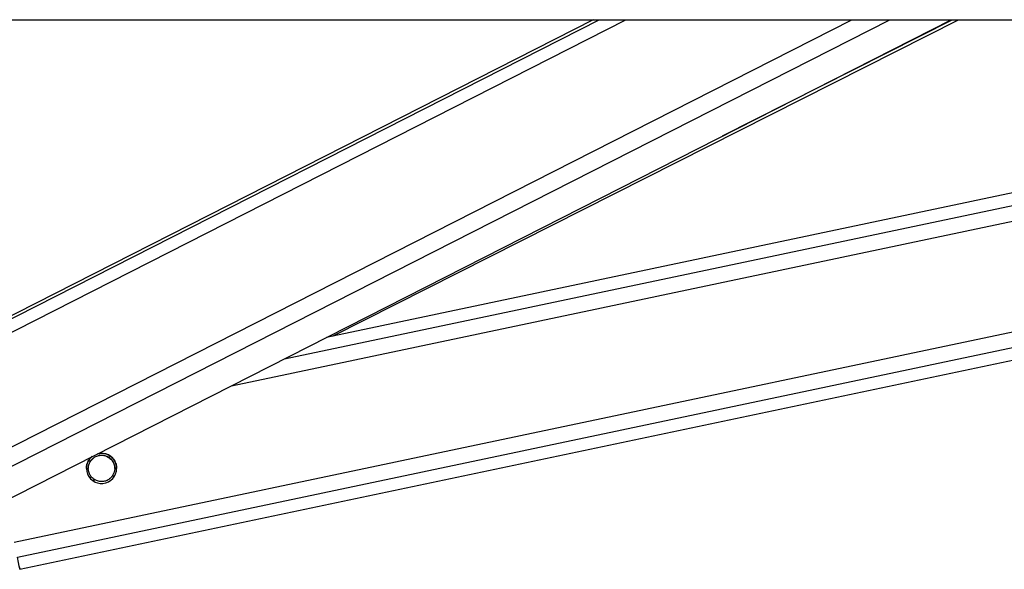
# Model space of a CAD drawing. Header units: millimetres. Extents: x 20 to 22981, y 40 to 19992.
# Tile 154 of 158: x 20567 to 20880, y 6438 to 6612. Entities that reach past the tile are written whole.
import ezdxf

# ---------------------------------------------------------------- set-up
doc = ezdxf.new("R2010")
doc.units = ezdxf.units.MM
doc.header["$LTSCALE"] = 2

msp = doc.modelspace()

# ---------------------------------------------------------------- linework, layer by layer
at = {"color": 7, "linetype": 'Continuous', "lineweight": 25}
for p, q in [((20412.57, 6612.47), (22952.47, 6612.47)), ((20749.53, 6612.47), (20507.44, 6489.45)), ((20529.18, 6442.67), (20863.33, 6612.47)), ((20567.29, 6437.9), (21396.51, 6612.47)), ((21144.09, 6612.47), (20664.75, 6511.56)), ((20666.94, 6512.02), (20865.66, 6612.47))]:
    msp.add_line(p, q, dxfattribs=at)
at = {"color": 8, "linetype": 'Continuous', "lineweight": 25}
for p, q in [((20503.6, 6482.22), (20759.91, 6612.47)), ((20504.24, 6486.86), (20751.43, 6612.47)), ((20511.81, 6449.9), (20831.74, 6612.47)), ((20514.81, 6445.26), (20843.85, 6612.47)), ((20565.47, 6446.56), (21353.58, 6612.47)), ((20566.48, 6441.74), (21377.5, 6612.47)), ((20634.52, 6496.2), (21186.83, 6612.47)), ((20651.41, 6504.78), (21162.94, 6612.47)), ((20790.69, 6575.56), (20863.71, 6612.47)), ((20595.37, 6473.57), (20596.18, 6473.74)), ((20589.07, 6472.24), (20589.84, 6472.41)), ((20596.65, 6467.5), (20597.46, 6467.67)), ((20590.31, 6466.16), (20591.12, 6466.33))]:
    msp.add_line(p, q, dxfattribs=at)
at = {"color": 7, "linetype": 'Continuous', "lineweight": 25, "flags": 128}
msp.add_lwpolyline([(20567.16, 6438.51), (20567.24, 6438.14), (20567.29, 6437.9), (20567.24, 6438.15), (20567.08, 6438.89), (20566.83, 6440.09), (20566.48, 6441.74)], dxfattribs=at)
at = {"color": 7, "linetype": 'Continuous', "lineweight": 25}
msp.add_arc((20593.24, 6469.96), 4.8, 128.925, 104.9504, dxfattribs=at)
for points, knots in [([(20588.89, 6471.97), (20589.1, 6472.36), (20589.46, 6473.04), (20590.12, 6473.56), (20590.41, 6473.78)], [0, 0, 0, 0, 0.563202, 1, 1, 1, 1]), ([(20589.84, 6472.41), (20590.09, 6472.71), (20590.6, 6473.3), (20591.71, 6473.93), (20592.97, 6474.21), (20594.28, 6474.1), (20595.01, 6473.75), (20595.37, 6473.57)], [0, 0, 0, 0, 0.196452, 0.39265, 0.593358, 0.798818, 1, 1, 1, 1]), ([(20589.84, 6472.38), (20590.09, 6472.68), (20590.6, 6473.27), (20591.71, 6473.9), (20592.97, 6474.18), (20594.28, 6474.07), (20595.01, 6473.72), (20595.37, 6473.54)], [0, 0, 0, 0, 0.1964524, 0.3926501, 0.5933582, 0.7988178, 1, 1, 1, 1]), ([(20591.98, 6474.58), (20592.49, 6474.67), (20593.51, 6474.85), (20595.03, 6474.49), (20595.96, 6473.95), (20596.35, 6473.61), (20596.41, 6473.56)], [0, 0, 0, 0, 0.315337, 0.635438, 0.942893, 1, 1, 1, 1]), ([(20588.45, 6469.95), (20588.45, 6470.11), (20588.46, 6470.47), (20588.55, 6470.98), (20588.69, 6471.5), (20588.82, 6471.82), (20588.89, 6471.97)], [0, 0, 0, 0, 0.2208313, 0.4857895, 0.7409773, 1, 1, 1, 1]), ([(20591.12, 6466.33), (20590.75, 6466.6), (20590.06, 6467.08), (20589.36, 6468.2), (20589.02, 6469.39), (20589.04, 6470.58), (20589.33, 6471.6), (20589.68, 6472.15), (20589.84, 6472.41)], [0, 0, 0, 0, 0.204636, 0.376335, 0.548834, 0.703363, 0.864285, 1, 1, 1, 1]), ([(20589.08, 6469.92), (20589.08, 6470.12), (20589.06, 6470.72), (20589.33, 6471.57), (20589.68, 6472.12), (20589.84, 6472.38)], [0, 0, 0, 0, 0.220923, 0.643562, 1, 1, 1, 1]), ([(20595.37, 6473.57), (20595.74, 6473.31), (20596.43, 6472.82), (20597.13, 6471.7), (20597.47, 6470.51), (20597.44, 6469.32), (20597.16, 6468.3), (20596.81, 6467.75), (20596.65, 6467.5)], [0, 0, 0, 0, 0.204636, 0.376335, 0.548834, 0.703363, 0.864285, 1, 1, 1, 1]), ([(20595.37, 6473.54), (20595.75, 6473.28), (20596.43, 6472.79), (20597.12, 6471.67), (20597.44, 6470.68), (20597.42, 6470.1), (20597.41, 6469.93)], [0, 0, 0, 0, 0.33046, 0.607732, 0.886295, 1, 1, 1, 1]), ([(20596.41, 6473.56), (20596.72, 6473.25), (20597.33, 6472.63), (20597.88, 6471.37), (20598.08, 6470.41), (20598.04, 6469.98), (20598.04, 6469.95)], [0, 0, 0, 0, 0.339836, 0.68215, 0.97959, 1, 1, 1, 1]), ([(20596.65, 6467.5), (20596.4, 6467.2), (20595.89, 6466.6), (20594.78, 6465.97), (20593.52, 6465.7), (20592.21, 6465.8), (20591.48, 6466.16), (20591.12, 6466.33)], [0, 0, 0, 0, 0.196452, 0.39265, 0.593358, 0.798818, 1, 1, 1, 1])]:
    msp.add_open_spline(points, degree=3, knots=knots, dxfattribs=at)

doc.saveas('drawing.dxf')
